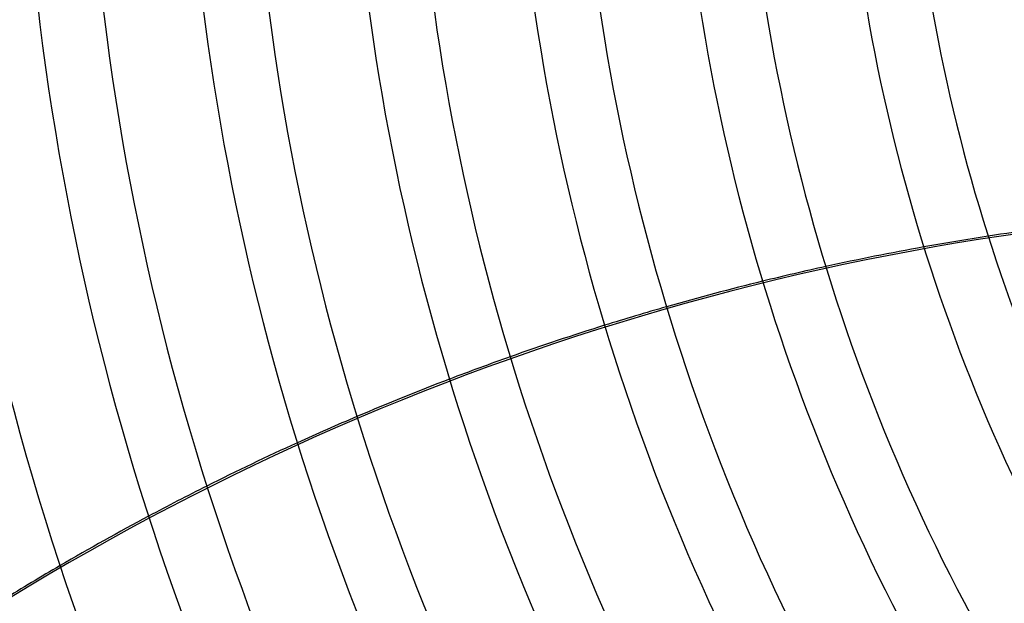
# Model space of a CAD drawing. Header units: millimetres. Extents: x -625 to 625, y -625 to 625.
# Tile 9 of 56: x -410 to -258, y -139 to -49. Entities that reach past the tile are written whole.
import ezdxf

# ---------------------------------------------------------------- set-up
doc = ezdxf.new("R2010")
doc.units = ezdxf.units.MM
doc.layers.add('HIDDEN', color=7, linetype='Continuous')
doc.layers.add('THICK', color=7, linetype='Continuous')

msp = doc.modelspace()

# ---------------------------------------------------------------- linework, layer by layer
at = {"layer": 'HIDDEN'}
for radius in [506.5, 450, 502.5]:
    msp.add_arc((0, 0), radius, 180, 0, dxfattribs=at)
for centre, major_axis, start_param, end_param in [((-203.44, -480.47), (316.8, 252.64), 1.004743, 1.570796), ((-203.63, -480.22), (-316.8, -252.64), -2.095862, -2.070917), ((-203.63, -480.22), (-316.8, -252.64), -2.032744, -2.008001), ((-203.63, -480.22), (-316.8, -252.64), -1.970029, -1.945356), ((-203.63, -480.22), (-316.8, -252.64), -1.907412, -1.88271), ((-203.63, -480.22), (-316.8, -252.64), -1.844659, -1.819847), ((-203.63, -480.22), (-316.8, -252.64), -1.781573, -1.756584), ((-203.63, -480.22), (-316.8, -252.64), -1.717983, -1.692749)]:
    msp.add_ellipse(centre, major_axis=major_axis, ratio=0.987688, start_param=start_param, end_param=end_param, dxfattribs=at)
at = {"layer": 'THICK'}
for radius, end in [(556.5, 0), (501.5, 0), (460.84, 209.9783), (450.86, 209.9646), (435.51, 209.9422), (425.54, 209.9268), (410.19, 209.9016), (400.21, 209.8841), (384.87, 209.8556), (374.88, 209.8358), (359.54, 209.8032), (349.56, 209.7804), (334.21, 209.7428), (324.24, 209.7164), (308.89, 209.6725), (298.91, 209.6416), (283.56, 209.5897), (273.58, 209.5528)]:
    msp.add_arc((0, 0), radius, 180, end, dxfattribs=at)
for start_param, end_param in [(-2.134472, -2.095862), (-2.070917, -2.032744), (-2.008001, -1.970029), (-1.945356, -1.907412), (-1.88271, -1.844659), (-1.819847, -1.781573), (-1.756584, -1.717983)]:
    msp.add_ellipse((-203.63, -480.22), major_axis=(-316.8, -252.64), ratio=0.987688, start_param=start_param, end_param=end_param, dxfattribs=at)

doc.saveas('drawing.dxf')
